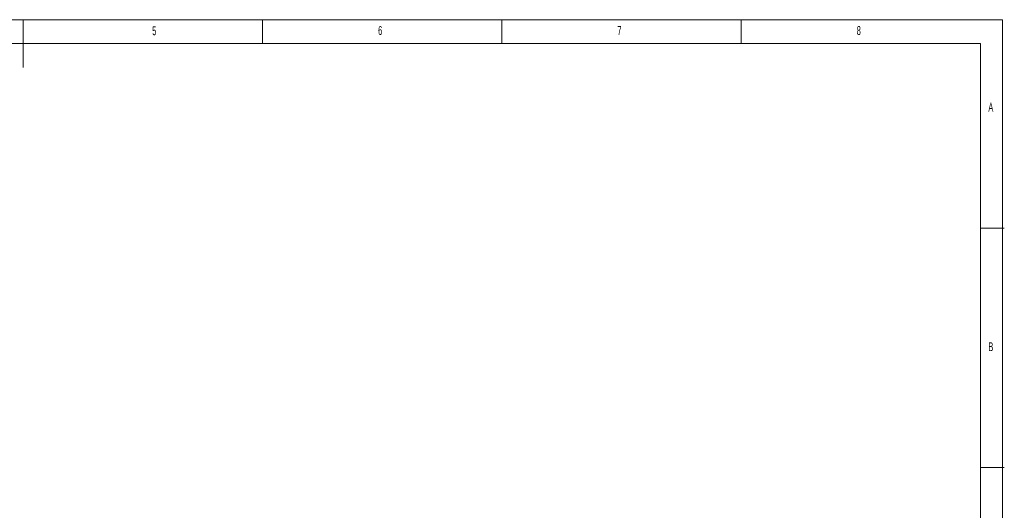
# Model space of a CAD drawing. Header units: millimetres. Extents: x 5 to 415, y 5 to 292.
# Tile 6 of 6: x 209 to 415, y 190 to 292. Entities that reach past the tile are written whole.
import ezdxf

# ---------------------------------------------------------------- set-up
doc = ezdxf.new("R2010")
doc.units = ezdxf.units.MM
doc.layers.add('LAYER_1', color=179, linetype='Continuous', lineweight=15)
doc.styles.add('SLDTEXTSTYLE1', font='TXT', dxfattribs={"width": 0.605})

msp = doc.modelspace()

# ---------------------------------------------------------------- linework, layer by layer
at = {"layer": 'LAYER_1'}
for p, q in [((414.595, 292), (5, 292)), ((210, 292), (210, 282)), ((260, 287), (260, 292)), ((310, 292), (310, 287)), ((360, 287), (360, 292)), ((414.595, 5), (414.595, 292)), ((410, 287), (10, 287)), ((410, 287), (410, 60.159)), ((415, 248.5), (410, 248.5)), ((410, 198.5), (415, 198.5))]:
    msp.add_line(p, q, dxfattribs=at)

# ---------------------------------------------------------------- texts
at = {"color": 7, "linetype": 'Continuous', "lineweight": 0, "char_height": 1.852, "attachment_point": 1, "style": 'SLDTEXTSTYLE1'}
for s, insert in [('5', (236.975, 290.614)), ('6', (284.167, 290.668)), ('7', (334.167, 290.668)), ('8', (384.167, 290.668)), ('A', (411.667, 274.668)), ('B', (411.667, 224.668))]:
    msp.add_mtext(s, dxfattribs=dict(at, insert=insert))

doc.saveas('drawing.dxf')
